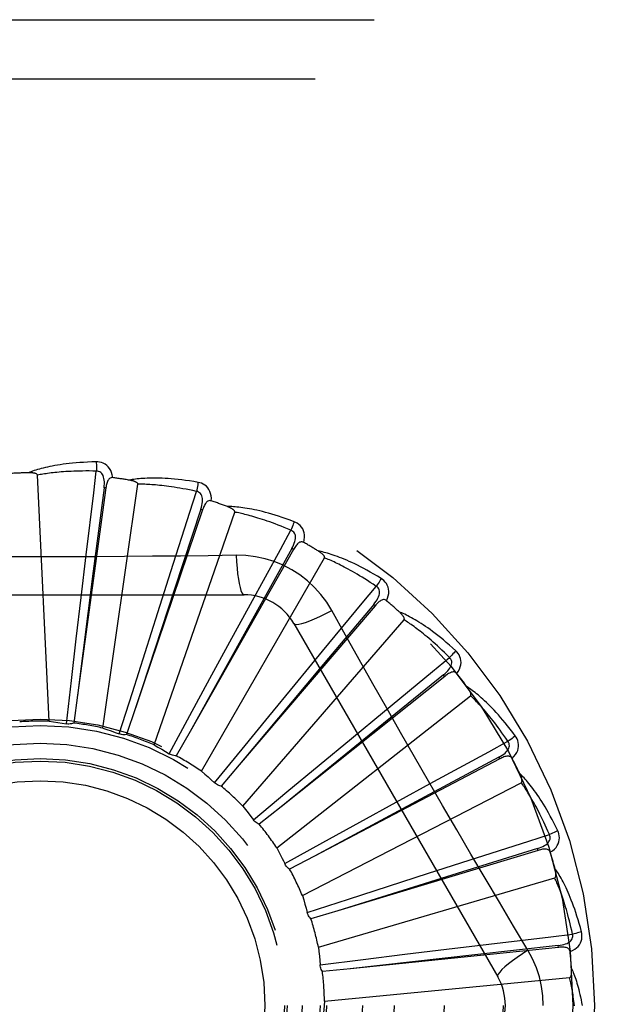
# Model space of a CAD drawing. Header units: inches. Extents: x 0 to 136, y 0 to 88.
# Tile 47 of 63: x 38.255 to 38.554, y 53.758 to 54.258. Entities that reach past the tile are written whole.
import ezdxf

# ---------------------------------------------------------------- set-up
doc = ezdxf.new("R2010")
doc.units = ezdxf.units.IN
doc.header["$LTSCALE"] = 7.48
doc.header["$MEASUREMENT"] = 0
doc.linetypes.add('HIDDEN', pattern=[0.2, 0.1, -0.1])
doc.layers.add('DOOR_ASSEMBLY', color=7, linetype='CONTINUOUS')

msp = doc.modelspace()

# ---------------------------------------------------------------- linework, layer by layer
at = {"layer": 'DOOR_ASSEMBLY', "color": 8, "linetype": 'HIDDEN'}
for p, q in [((37.6867827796, 54.2576204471), (38.7487827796, 54.2576204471)), ((37.6567827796, 54.2276204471), (38.7487827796, 54.2276204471)), ((38.2698577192, 53.9017990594), (38.2639114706, 54.0266261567)), ((38.2986376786, 54.0201022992), (38.2842652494, 53.9149878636)), ((38.2976869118, 54.0202322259), (38.2922631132, 53.9779431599)), ((38.2970610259, 53.898327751), (38.3148459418, 54.02202455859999)), ((38.2986377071, 54.0201025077), (38.2976869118, 54.0202322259)), ((38.3477099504, 54.0090465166), (38.3137041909, 53.90855157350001)), ((38.3468009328, 54.0093539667), (38.3334718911, 53.96885557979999)), ((38.3477099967, 54.0090466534), (38.3468009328, 54.0093539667)), ((38.3231157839, 53.8897709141), (38.363989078, 54.00786654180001)), ((38.3938030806, 53.9889034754), (38.3413930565, 53.8966602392)), ((38.3929686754, 53.9893774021), (38.3722161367, 53.9521334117)), ((38.3938031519, 53.9889036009), (38.3929686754, 53.9893774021)), ((38.286104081, 53.9646409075), (38.2886667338, 53.9862431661)), ((38.3470803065, 53.876437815), (38.4095647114, 53.984663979)), ((38.2922631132, 53.9779431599), (38.284257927, 53.9149304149)), ((38.3249066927, 53.9569593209), (38.3315112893, 53.9776862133)), ((38.3334718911, 53.96885557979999), (38.3136861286, 53.9084965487)), ((38.1618408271, 53.9659538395), (38.3687247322, 53.9659538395)), ((38.2836331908, 53.9435836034), (38.286104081, 53.9646409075)), ((38.3615543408, 53.9420731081), (38.3719621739, 53.9611755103)), ((38.4352511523, 53.9604012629), (38.3663310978, 53.87974364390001)), ((38.4345215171, 53.9610245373), (38.407095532, 53.9283810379)), ((38.435251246, 53.96040137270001), (38.4345215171, 53.9610245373)), ((38.3184953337, 53.9367501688), (38.3249066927, 53.9569593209)), ((38.3722161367, 53.9521334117), (38.341364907, 53.896609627)), ((38.3680884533, 53.8588103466), (38.4499256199, 53.95325547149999)), ((38.3939838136, 53.951370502), (38.4974257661, 53.7722037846)), ((38.2811759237, 53.9224313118), (38.2836331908, 53.9435836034)), ((38.3514342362, 53.9234425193), (38.3615543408, 53.9420731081)), ((38.31207937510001, 53.9164451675), (38.3184953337, 53.9367501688)), ((38.3947224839, 53.9205202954), (38.4085573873, 53.937307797)), ((38.407095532, 53.9283810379), (38.3662938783, 53.8796992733)), ((38.3412914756, 53.904718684), (38.3514342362, 53.9234425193)), ((38.470556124, 53.9245700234), (38.3876169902, 53.8584131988)), ((38.4699576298, 53.9253201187), (38.4368494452, 53.8984569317)), ((38.4705562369, 53.9245701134), (38.4699576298, 53.9253201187)), ((38.2786545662, 53.900483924), (38.2811759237, 53.9224313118)), ((38.3812594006, 53.904141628), (38.3947224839, 53.9205202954)), ((38.2842652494, 53.9149878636), (38.2823134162, 53.9008627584)), ((38.3054500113, 53.8953715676), (38.31207937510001, 53.9164451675)), ((38.3853809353, 53.8375256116), (38.4836130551, 53.9147762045)), ((38.3137041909, 53.90855157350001), (38.309114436, 53.895051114)), ((38.3307937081, 53.8852805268), (38.3412914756, 53.904718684)), ((38.3677564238, 53.8876756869), (38.3812594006, 53.904141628)), ((38.4232123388, 53.8930798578), (38.4399742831, 53.9069457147)), ((38.4368494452, 53.8984569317), (38.3875720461, 53.8583766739)), ((38.3413930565, 53.8966602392), (38.3343312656, 53.88427236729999)), ((38.4068928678, 53.8795450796), (38.4232123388, 53.8930798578)), ((38.3537696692, 53.8705755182), (38.3677564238, 53.8876756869)), ((38.4979962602, 53.8835545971), (38.460402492, 53.863442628)), ((38.4984421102, 53.8827048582), (38.4979962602, 53.8835545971)), ((38.3663310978, 53.87974364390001), (38.357052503, 53.8689160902)), ((38.3905177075, 53.8659321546), (38.4068928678, 53.8795450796)), ((38.4984419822, 53.8827047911), (38.4044814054, 53.8334398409)), ((38.398332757, 53.8133528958), (38.5094094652, 53.87061691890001)), ((38.445994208, 53.8607435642), (38.4650773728, 53.8711866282)), ((38.3735474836, 53.8517880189), (38.3905177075, 53.8659321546)), ((38.460402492, 53.863442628), (38.4044303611, 53.8334124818)), ((38.3876169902, 53.8584131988), (38.3764569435, 53.8495372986)), ((38.4274081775, 53.8505418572), (38.445994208, 53.8607435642)), ((38.4087526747, 53.840273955), (38.4274081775, 53.8505418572)), ((38.3894123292, 53.82959705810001), (38.4087526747, 53.840273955)), ((38.4044814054, 53.8334398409), (38.3918432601, 53.8268363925)), ((38.5179008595, 53.8363186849), (38.4163148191, 53.8057261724)), ((38.517624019, 53.8372374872), (38.4769034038, 53.824603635)), ((38.51790099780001, 53.8363187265), (38.517624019, 53.8372374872)), ((38.3895319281, 53.8293557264), (38.3894123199, 53.8295970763)), ((38.4622446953, 53.8246801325), (38.4829593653, 53.83132296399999)), ((38.4769034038, 53.824603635), (38.4162595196, 53.805708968)), ((38.4420638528, 53.81818021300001), (38.4622446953, 53.8246801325)), ((38.4064758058, 53.7871658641), (38.5263825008, 53.8223736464)), ((38.421802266, 53.8116284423), (38.4420638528, 53.81818021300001)), ((38.40079081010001, 53.8048046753), (38.421802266, 53.8116284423)), ((38.4163148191, 53.8057261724), (38.4026553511, 53.8016338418)), ((38.4713764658, 53.78619298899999), (38.4929739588, 53.7887954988)), ((38.5282294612, 53.7870882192), (38.4226895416, 53.7762738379)), ((38.4291948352, 53.7810309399), (38.4503301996, 53.7836297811)), ((38.4503301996, 53.7836297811), (38.4713764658, 53.78619298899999)), ((38.528131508, 53.78804281), (38.485755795, 53.783343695)), ((38.5282296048, 53.787088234), (38.528131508, 53.78804281)), ((38.4072716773, 53.7783069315), (38.4291948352, 53.7810309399)), ((38.485755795, 53.783343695), (38.4226319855, 53.77626740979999)), ((38.4226895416, 53.7762738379), (38.4085024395, 53.7748405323)), ((38.4095157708, 53.75991098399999), (38.53391871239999, 53.7717900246))]:
    msp.add_line(p, q, dxfattribs=at)
for points in [[(38.293726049, 54.0333366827), (38.2914976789, 54.0332896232), (38.2893654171, 54.0332152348), (38.2873314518, 54.0331165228), (38.2853896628, 54.0329955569), (38.2835358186, 54.0328540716), (38.2817662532, 54.032694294), (38.2800769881, 54.0325178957), (38.2784645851, 54.0323269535), (38.2769253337, 54.0321231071), (38.27545595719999, 54.0319083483), (38.2740529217, 54.0316843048), (38.2727131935, 54.0314529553), (38.2714332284, 54.0312165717), (38.2702109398, 54.0309753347), (38.2690435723, 54.0307300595), (38.2679296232, 54.0304803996), (38.2668672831, 54.03022579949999), (38.2658548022, 54.02996701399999), (38.2648905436, 54.0297040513), (38.2639723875, 54.0294381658), (38.2630983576, 54.0291701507), (38.2622663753, 54.0289011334), (38.2614744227, 54.028632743), (38.2607203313, 54.028364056), (38.2600009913, 54.0280942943), (38.2593172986, 54.0278242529)], [(38.3021153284, 54.02536855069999), (38.3018762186, 54.02670563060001), (38.3015284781, 54.0279202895), (38.301070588, 54.0290207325), (38.3005077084, 54.0299961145), (38.2998422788, 54.0308459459), (38.2990855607, 54.0315671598), (38.2982392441, 54.0321584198), (38.2973375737, 54.0326245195), (38.2964048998, 54.03296105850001), (38.2954727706, 54.0331866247), (38.2945840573, 54.033312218), (38.293726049, 54.0333366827)], [(38.2937260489, 54.033336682), (38.2937629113, 54.0327148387), (38.2937897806, 54.0320042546), (38.2938056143, 54.0312278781), (38.2938101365, 54.03039992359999), (38.2938032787, 54.0295355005), (38.2937854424, 54.0286640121)], [(38.2937857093, 54.02866400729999), (38.2919358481, 54.02870390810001), (38.2901599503, 54.02872686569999), (38.2884595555, 54.0287322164), (38.2868300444, 54.0287219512), (38.2852682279, 54.028697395), (38.2837713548, 54.0286598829), (38.282336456, 54.0286108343), (38.2809609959, 54.0285513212), (38.2796422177, 54.0284825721), (38.2783778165, 54.0284055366), (38.2771652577, 54.0283212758), (38.2760024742, 54.0282306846), (38.2748872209, 54.0281347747), (38.2738174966, 54.0280342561), (38.2727911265, 54.0279300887), (38.2718063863, 54.02782253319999), (38.2708612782, 54.0277121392), (38.2699544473, 54.0275990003), (38.2690842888, 54.0274832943), (38.2682495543, 54.027365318), (38.2674488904, 54.0272453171), (38.2666810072, 54.0271236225), (38.2659445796, 54.0270005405), (38.2652383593, 54.0268763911), (38.264560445, 54.0267516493), (38.2639114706, 54.0266261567)], [(38.2886667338, 53.9862431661), (38.2924554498, 54.017696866), (38.2937857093, 54.02866400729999)], [(38.2976854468, 54.0202320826), (38.2977957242, 54.0212640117), (38.2978521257, 54.0222452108), (38.2978519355, 54.0231783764), (38.2977928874, 54.02406005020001), (38.2976703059, 54.0248897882), (38.2974830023, 54.0256606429), (38.297231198, 54.026370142), (38.2969095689, 54.0270013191), (38.2965144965, 54.0275361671), (38.2960513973, 54.0279729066), (38.2955220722, 54.0283029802), (38.294952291, 54.0285283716), (38.294371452, 54.0286487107), (38.2937813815, 54.0286644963)], [(38.2639114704, 54.0266261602), (38.2638709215, 54.0267942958), (38.2637925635, 54.0269438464), (38.2636725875, 54.0270738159), (38.2635224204, 54.0271871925), (38.2633513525, 54.0272860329), (38.2631619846, 54.0273721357), (38.2629602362, 54.02744753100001), (38.2627454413, 54.0275135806), (38.26251864, 54.02757223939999), (38.2622806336, 54.0276237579), (38.2620323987, 54.0276689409), (38.2617744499, 54.02770807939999), (38.2615080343, 54.02774167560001), (38.2612319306, 54.0277698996), (38.2609457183, 54.0277931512), (38.2606482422, 54.0278112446), (38.2603329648, 54.0278243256), (38.2600156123, 54.0278318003), (38.2597114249, 54.02783305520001), (38.2594153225, 54.0278282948)], [(38.3021189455, 54.0253680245), (38.3016571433, 54.0253858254), (38.3012304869, 54.0253198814), (38.3008374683, 54.0251651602), (38.300482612, 54.0249367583), (38.30017249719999, 54.0246471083), (38.2998994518, 54.0242991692), (38.2996588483, 54.0238976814), (38.2994481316, 54.023449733), (38.2992643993, 54.0229622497), (38.2991040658, 54.0224404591), (38.298963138, 54.0218913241), (38.2988399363, 54.0213165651), (38.2987310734, 54.0207207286), (38.2986376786, 54.0201022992)], [(38.3453916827, 54.022971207), (38.3431946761, 54.0233467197), (38.341086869, 54.0236772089), (38.3390709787, 54.0239652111), (38.3371413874, 54.0242139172), (38.3352942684, 54.0244258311), (38.3335264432, 54.0246038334), (38.3318343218, 54.0247503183), (38.3302149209, 54.024867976), (38.3286649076, 54.02495911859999), (38.3271814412, 54.0250263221), (38.32576136, 54.0250718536), (38.3244020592, 54.0250982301), (38.3231004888, 54.0251083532), (38.3218546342, 54.0251027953), (38.3206619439, 54.0250828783), (38.3195208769, 54.0250485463), (38.3184295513, 54.0249995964), (38.3173863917, 54.0249371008), (38.3163897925, 54.0248613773), (38.3154379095, 54.0247740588), (38.3145289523, 54.0246762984), (38.3136610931, 54.0245695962), (38.312832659, 54.024455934), (38.3120413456, 54.02433481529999), (38.3112839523, 54.0242060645), (38.310561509, 54.0240702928)], [(38.3148459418, 54.0220245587), (38.3148379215, 54.0221973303), (38.3147892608, 54.0223589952), (38.3146960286, 54.0225092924), (38.3145700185, 54.0226490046), (38.3144207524, 54.0227784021), (38.3142511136, 54.0228987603), (38.3140672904, 54.0230109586), (38.3138688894, 54.0231164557), (38.313657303, 54.0232169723), (38.3134333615, 54.0233126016), (38.3131981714, 54.0234039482), (38.312952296, 54.0234911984), (38.3126970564, 54.023574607), (38.3124312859, 54.0236545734), (38.3121546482, 54.0237315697), (38.3118659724, 54.023805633), (38.3115642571, 54.0238772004), (38.3112486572, 54.0239455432), (38.3109178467, 54.0240100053), (38.3105722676, 54.0240708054)], [(38.34456595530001, 54.0183716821), (38.3427572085, 54.0187615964), (38.3410178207, 54.0191205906), (38.3393491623, 54.0194476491), (38.3377471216, 54.0197458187), (38.33620886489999, 54.0200172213), (38.3347319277, 54.0202636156), (38.3333136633, 54.020486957), (38.3319517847, 54.0206887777), (38.3306438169, 54.0208708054), (38.3293876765, 54.0210344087), (38.3281810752, 54.0211811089), (38.3270221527, 54.0213121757), (38.3259088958, 54.0214290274), (38.3248394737, 54.02153273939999), (38.3238119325, 54.021624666), (38.3228246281, 54.0217053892), (38.321875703, 54.0217758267), (38.3209638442, 54.0218363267), (38.3200875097, 54.0218873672), (38.3192455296, 54.021929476), (38.3184366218, 54.0219631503), (38.3176595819, 54.0219889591), (38.3169131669, 54.0220074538), (38.3161962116, 54.02201918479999), (38.3155069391, 54.02202497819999), (38.3148459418, 54.02202455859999)], [(38.3315112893, 53.9776862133), (38.3411841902, 54.0078544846), (38.34456595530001, 54.0183716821)], [(38.3467994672, 54.0093541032), (38.3471030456, 54.0103465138), (38.347344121, 54.01129930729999), (38.347520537, 54.0122156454), (38.3476294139, 54.0130925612), (38.3476660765, 54.0139305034), (38.3476280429, 54.01472287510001), (38.3475150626, 54.015467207), (38.3473186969, 54.0161478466), (38.3470319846, 54.0167477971), (38.3466599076, 54.0172642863), (38.346202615, 54.0176885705), (38.3456857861, 54.0180177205), (38.345138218, 54.0182458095), (38.3445617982, 54.01837298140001)], [(38.3453916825, 54.0229712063), (38.3453106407, 54.0223567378), (38.3452032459, 54.0216578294), (38.3450730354, 54.0208983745), (38.3449215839, 54.0200876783), (38.344750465, 54.0192353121), (38.3445656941, 54.0183717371)], [(38.3521213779, 54.013559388), (38.3521396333, 54.0149175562), (38.3520280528, 54.0161760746), (38.3517866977, 54.0173432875), (38.3514185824, 54.018407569), (38.3509260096, 54.01936797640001), (38.3503194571, 54.020219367), (38.3496003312, 54.0209601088), (38.348803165, 54.0215884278), (38.3479510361, 54.0220953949), (38.3470784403, 54.0224932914), (38.3462295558, 54.0227848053), (38.3453916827, 54.022971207)], [(38.3521251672, 54.0135581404), (38.3516748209, 54.0136630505), (38.35124323, 54.0136790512), (38.3508279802, 54.01360147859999), (38.3504363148, 54.0134443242), (38.350076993, 54.0132185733), (38.3497430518, 54.0129285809), (38.3494308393, 54.0125798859), (38.3491391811, 54.01217992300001), (38.3488665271, 54.0117360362), (38.3486103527, 54.0112540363), (38.3483680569, 54.0107415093), (38.3481383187, 54.01020047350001), (38.3479186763, 54.0096360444), (38.3477099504, 54.0090465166)], [(38.394161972, 54.0030152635), (38.3920757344, 54.0037997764), (38.3900685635, 54.0045231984), (38.3881436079, 54.0051875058), (38.3862959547, 54.005796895), (38.3845223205, 54.00635454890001), (38.3828201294, 54.0068638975), (38.3811863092, 54.0073279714), (38.3796184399, 54.00774997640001), (38.3781136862, 54.008132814), (38.3766697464, 54.0084795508), (38.3752839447, 54.0087930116), (38.3739542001, 54.0090761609), (38.3726780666, 54.00933242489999), (38.3714536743, 54.009562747), (38.3702787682, 54.00976890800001), (38.3691518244, 54.0099511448), (38.3680709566, 54.0101096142), (38.3670348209, 54.0102456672), (38.3660419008, 54.0103599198), (38.3650906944, 54.01045432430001), (38.364179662, 54.0105303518), (38.36330729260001, 54.0105898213), (38.3624723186, 54.01063499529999), (38.3616723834, 54.0106658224), (38.360904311, 54.01068273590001), (38.3601692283, 54.0106861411)], [(38.363989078, 54.00786654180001), (38.36401389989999, 54.0080377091), (38.3639967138, 54.0082056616), (38.3639336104, 54.0083708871), (38.3638363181, 54.008531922), (38.3637142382, 54.0086872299), (38.3635704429, 54.0088375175), (38.3634111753, 54.008982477), (38.363236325, 54.0091236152), (38.3630475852, 54.0092623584), (38.3628457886, 54.0093986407), (38.3626321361, 54.0095328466), (38.3624072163, 54.00966505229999), (38.3621723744, 54.009795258), (38.3619265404, 54.0099240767), (38.3616694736, 54.0100520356), (38.3614000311, 54.0101793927), (38.361112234, 54.01030869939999), (38.3608203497, 54.0104336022), (38.360538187, 54.01054791), (38.3602611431, 54.0106536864)], [(38.3924807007, 53.998655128), (38.3907784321, 53.9993803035), (38.3891384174, 54.0000619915), (38.3875618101, 54.0006989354), (38.3860451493, 54.0012949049), (38.3845860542, 54.0018525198), (38.38318243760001, 54.0023739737), (38.3818320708, 54.0028616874), (38.3805329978, 54.0033175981), (38.37928311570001, 54.0037438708), (38.3780806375, 54.0041422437), (38.3769236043, 54.0045146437), (38.3758104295, 54.0048626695), (38.374739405, 54.0051880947), (38.3737089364, 54.00549232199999), (38.3727173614, 54.0057770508), (38.3717631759, 54.0060431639), (38.3708447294, 54.0062919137), (38.3699607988, 54.0065238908), (38.3691099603, 54.0067398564), (38.3682911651, 54.0069405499), (38.3675032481, 54.0071267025), (38.3667451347, 54.0072991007), (38.3660157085, 54.0074585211), (38.3653139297, 54.00760572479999), (38.3646382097, 54.0077418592), (38.363989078, 54.00786654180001)], [(38.3719621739, 53.9611755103), (38.3871696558, 53.9889679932), (38.3924807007, 53.998655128)], [(38.3929672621, 53.98937781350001), (38.3934531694, 53.9902948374), (38.3938702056, 53.9911847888), (38.3942168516, 53.9920511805), (38.3944897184, 53.9928916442), (38.3946843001, 53.99370750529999), (38.3947969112, 53.9944927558), (38.3948268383, 53.9952450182), (38.3947628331, 53.9959505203), (38.3945948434, 53.9965938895), (38.3943272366, 53.9971714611), (38.3939585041, 53.9976746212), (38.3935133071, 53.99809563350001), (38.39301880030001, 53.9984232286), (38.3924768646, 53.9986571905)], [(38.3941619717, 54.0030152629), (38.3939661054, 54.0024272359), (38.3937283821, 54.0017612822), (38.3934567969, 54.0010401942), (38.393154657, 54.0002728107), (38.3928253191, 53.9994682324), (38.3924804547, 53.9986552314)], [(38.3989888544, 53.9924999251), (38.3992638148, 53.9938300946), (38.399392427, 53.9950869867), (38.39937633, 53.9962787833), (38.3992162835, 53.9973934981), (38.3989143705, 53.9984297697), (38.3984799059, 53.9993805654), (38.3979139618, 54.0002440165), (38.3972501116, 54.0010118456), (38.396509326, 54.0016709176), (38.3957278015, 54.0022267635), (38.3949494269, 54.0026736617), (38.394161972, 54.0030152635)], [(38.3989916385, 53.99249822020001), (38.3985697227, 53.9926863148), (38.3981492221, 53.9927836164), (38.3977268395, 53.9927860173), (38.3973124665, 53.992705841), (38.3969169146, 53.9925521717), (38.3965341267, 53.9923306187), (38.39616156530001, 53.9920473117), (38.3957994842, 53.9917097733), (38.3954477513, 53.9913255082), (38.3951049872, 53.9909007), (38.3947700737, 53.9904432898), (38.3944420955, 53.9899555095), (38.3941196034, 53.9894428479), (38.3938030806, 53.9889034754)], [(38.364741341, 53.9859747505), (38.3505726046, 53.9857653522), (38.3364439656, 53.9856049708), (38.3222412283, 53.98545818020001), (38.3080303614, 53.9853284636), (38.2938008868, 53.9852358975), (38.2795712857, 53.985168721), (38.265332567, 53.9851519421), (38.2510926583, 53.9851657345), (38.2368581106, 53.9852312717), (38.2226229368, 53.9853228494), (38.2084131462, 53.9854524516), (38.1942031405, 53.9856016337), (38.180043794, 53.9857652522), (38.1658242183, 53.9859747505)], [(38.3647412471, 53.9859767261), (38.3649368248, 53.9825901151), (38.3651907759, 53.9794054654), (38.3654935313, 53.976522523), (38.3658438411, 53.9739231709), (38.3662416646, 53.9716122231), (38.3666815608, 53.9696499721), (38.3671573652, 53.96806822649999), (38.3676618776, 53.9669055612), (38.3681893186, 53.96619363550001), (38.3687244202, 53.9659538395)], [(38.4133141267, 53.9579312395), (38.410716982, 53.96212936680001), (38.4077773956, 53.9660525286), (38.4045050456, 53.9696889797), (38.4009241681, 53.9730144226), (38.397053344, 53.9760116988), (38.3929276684, 53.9786519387), (38.3885789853, 53.98090835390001), (38.384045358, 53.9827672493), (38.3793685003, 53.98421414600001), (38.3745729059, 53.98523757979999), (38.3696921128, 53.985824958), (38.364741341, 53.9859747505)], [(38.4382742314, 53.974190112), (38.436374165, 53.9753552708), (38.4345401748, 53.9764454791), (38.4327757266, 53.97746208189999), (38.4310767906, 53.9784101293), (38.429440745, 53.9792933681), (38.4278657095, 53.980115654), (38.4263492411, 53.98088054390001), (38.4248895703, 53.981591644), (38.4234844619, 53.9822523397), (38.4221322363, 53.982866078), (38.4208308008, 53.9834361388), (38.4195786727, 53.983965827), (38.4183740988, 53.9844589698), (38.4172154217, 53.9849168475), (38.4161007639, 53.9853416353), (38.4150286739, 53.9857338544), (38.4139973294, 53.9860940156), (38.4130056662, 53.98642369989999), (38.4120523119, 53.9867237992), (38.4111361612, 53.9869965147), (38.4102559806, 53.9872435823), (38.4094106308, 53.9874670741), (38.4085992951, 53.9876694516), (38.4078196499, 53.9878511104), (38.4070686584, 53.9880130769), (38.406347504, 53.9881555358)], [(38.4095647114, 53.9846639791), (38.4096214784, 53.9848273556), (38.4096363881, 53.9849955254), (38.4096056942, 53.9851697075), (38.4095406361, 53.985346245), (38.4094501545, 53.98552185), (38.4093374, 53.98569663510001), (38.4092084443, 53.9858691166), (38.4090634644, 53.986040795), (38.4089043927, 53.9862127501), (38.4087320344, 53.9863847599), (38.4085476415, 53.9865569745), (38.4083518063, 53.9867293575), (38.4081458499, 53.98690165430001), (38.4079288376, 53.9870746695), (38.4077006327, 53.9872489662), (38.4074601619, 53.9874250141), (38.407206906, 53.9876034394), (38.4069390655, 53.9877843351), (38.4066544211, 53.9879680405), (38.4063537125, 53.9881544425)], [(38.4357981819, 53.9702269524), (38.4342639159, 53.9712611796), (38.4327825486, 53.9722409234), (38.4313549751, 53.9731647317), (38.4299785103, 53.9740369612), (38.4286513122, 53.974860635), (38.4273717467, 53.9756383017), (38.4261380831, 53.97637276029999), (38.4249487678, 53.9770662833), (38.4238021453, 53.9777213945), (38.42269679, 53.9783401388), (38.4216311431, 53.9789247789), (38.4206039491, 53.9794771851), (38.4196138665, 53.9799994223), (38.4186595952, 53.9804931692), (38.4177398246, 53.9809604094), (38.4168532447, 53.9814022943), (38.415998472, 53.981820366), (38.4151744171, 53.9822154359), (38.414379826, 53.982588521), (38.413613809, 53.9829405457), (38.4128753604, 53.9832724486), (38.4121635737, 53.98358520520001), (38.4114774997, 53.9838797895), (38.4108162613, 53.9841571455), (38.4101785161, 53.9844187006), (38.4095647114, 53.984663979)], [(38.438274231, 53.97419011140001), (38.4379706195, 53.9736497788), (38.4376111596, 53.9730408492), (38.4372080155, 53.97238419), (38.4367661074, 53.9716878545), (38.4362904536, 53.9709601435), (38.4357979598, 53.97022710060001)], [(38.4410238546, 53.9629512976), (38.4415455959, 53.9642054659), (38.4419097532, 53.9654153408), (38.4421194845, 53.9665886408), (38.4421732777, 53.9677134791), (38.4420729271, 53.968788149), (38.4418262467, 53.9698039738), (38.4414339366, 53.9707589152), (38.4409273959, 53.97163849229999), (38.4403247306, 53.9724258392), (38.4396625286, 53.9731195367), (38.4389828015, 53.9737056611), (38.4382742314, 53.974190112)], [(38.4085573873, 53.937307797), (38.4287498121, 53.9617199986), (38.4357981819, 53.9702269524)], [(38.43452020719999, 53.9610252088), (38.4351708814, 53.9618337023), (38.4357488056, 53.96262864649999), (38.436253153, 53.9634137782), (38.4366801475, 53.9641874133), (38.4370256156, 53.9649517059), (38.4372848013, 53.965701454), (38.4374565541, 53.9664344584), (38.4375272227, 53.9671393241), (38.4374840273, 53.9678028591), (38.4373305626, 53.96842063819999), (38.4370637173, 53.96898448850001), (38.4367062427, 53.9694821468), (38.43628267, 53.9698974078), (38.4357948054, 53.9702297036)], [(38.4410268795, 53.9629487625), (38.4406490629, 53.9632130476), (38.4402550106, 53.9633881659), (38.4398405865, 53.9634707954), (38.439418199, 53.9634709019), (38.4390005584, 53.9633950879), (38.4385826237, 53.9632501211), (38.4381630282, 53.9630425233), (38.4377434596, 53.9627796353), (38.4373252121, 53.9624688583), (38.4369080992, 53.9621165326), (38.4364925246, 53.9617306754), (38.4360780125, 53.9613136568), (38.4356641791, 53.9608711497), (38.4352511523, 53.9604012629)], [(38.3939839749, 53.95137022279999), (38.3944444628, 53.95103163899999), (38.3952886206, 53.9509251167), (38.3964809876, 53.9510493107), (38.3980105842, 53.9513956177), (38.3998778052, 53.951965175), (38.4020630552, 53.9527581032), (38.4045363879, 53.9537643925), (38.4072639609, 53.9549730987), (38.4102189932, 53.9563758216), (38.4133159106, 53.9579321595)], [(38.5127726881, 53.7856639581), (38.5055069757, 53.7978297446), (38.4983037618, 53.8099853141), (38.4910752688, 53.82221185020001), (38.4838574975, 53.8344539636), (38.4766625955, 53.8467307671), (38.4694896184, 53.8590203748), (38.4623557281, 53.8713430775), (38.4552477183, 53.8836820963), (38.4481872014, 53.8960423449), (38.4411489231, 53.9084161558), (38.4341562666, 53.9207869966), (38.4271804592, 53.93316781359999), (38.4202424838, 53.9455119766), (38.4133141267, 53.9579312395)], [(38.4761341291, 53.93753756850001), (38.4744889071, 53.9390412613), (38.4728943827, 53.9404588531), (38.4713542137, 53.9417910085), (38.4698653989, 53.9430434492), (38.4684260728, 53.9442203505), (38.4670351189, 53.9453258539), (38.4656908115, 53.9463639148), (38.4643920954, 53.9473384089), (38.4631374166, 53.94825308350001), (38.4619257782, 53.9491116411), (38.460755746, 53.9499176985), (38.4596264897, 53.9506747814), (38.458537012, 53.9513869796), (38.4574859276, 53.9520558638), (38.4564718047, 53.95268392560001), (38.4554933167, 53.9532719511), (38.4545487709, 53.953820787), (38.4536374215, 53.9543321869), (38.4527580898, 53.9548072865), (38.4519101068, 53.95524845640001), (38.4510925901, 53.9556576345), (38.450304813, 53.9560370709), (38.4495464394, 53.9563893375), (38.4488152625, 53.95671526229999), (38.4481084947, 53.9570164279), (38.4474273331, 53.9572927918)], [(38.4499256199, 53.95325547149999), (38.4500122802, 53.95340515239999), (38.4500587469, 53.95356746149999), (38.4500615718, 53.9537443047), (38.4500310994, 53.9539299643), (38.4499754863, 53.9541195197), (38.4498978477, 53.9543124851), (38.4498038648, 53.9545062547), (38.4496939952, 53.95470226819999), (38.4495703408, 53.9549012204), (38.4494336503, 53.9551027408), (38.4492851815, 53.95530673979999), (38.449125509, 53.9555130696), (38.4489558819, 53.9557212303), (38.4487755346, 53.9559321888), (38.4485844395, 53.9561465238), (38.4483816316, 53.9563648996), (38.4481665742, 53.95658816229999), (38.4479379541, 53.9568163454), (38.4476940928, 53.9570498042), (38.4474355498, 53.9572884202)], [(38.4729527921, 53.9341146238), (38.4716419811, 53.9354205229), (38.4703728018, 53.9366629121), (38.4691458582, 53.9378401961), (38.4679593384, 53.9389571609), (38.4668120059, 53.9400171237), (38.4657027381, 53.9410228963), (38.4646303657, 53.9419775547), (38.463593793, 53.9428836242), (38.462591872, 53.9437438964), (38.4616235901, 53.944560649), (38.4606878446, 53.945336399), (38.459783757, 53.94607322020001), (38.4589104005, 53.9467733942), (38.4580668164, 53.9474388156), (38.4572520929, 53.9480716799), (38.456465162, 53.9486733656), (38.4557049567, 53.9492456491), (38.454970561, 53.949789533), (38.4542609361, 53.9503062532), (38.4535753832, 53.95079688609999), (38.4529130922, 53.9512625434), (38.452273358, 53.9517043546), (38.4516554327, 53.9521234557), (38.4510586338, 53.9525209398), (38.4504819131, 53.9528984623), (38.4499256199, 53.95325547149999)], [(38.4399742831, 53.9069457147), (38.464421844, 53.9270953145), (38.4729527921, 53.9341146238)], [(38.4699564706, 53.9253210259), (38.4707483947, 53.925991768), (38.4714663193, 53.9266629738), (38.4721101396, 53.9273384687), (38.4726758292, 53.92801731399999), (38.4731596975, 53.92870241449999), (38.4735560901, 53.9293895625), (38.4738634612, 53.9300768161), (38.4740662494, 53.9307555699), (38.4741494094, 53.9314152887), (38.4741156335, 53.9320509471), (38.4739603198, 53.9326551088), (38.4737034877, 53.9332114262), (38.4733661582, 53.9336993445), (38.4729499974, 53.9341179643)], [(38.4761341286, 53.937537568), (38.4757337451, 53.9370644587), (38.4752655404, 53.9365345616), (38.4747454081, 53.9359660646), (38.4741797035, 53.9353659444), (38.4735749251, 53.9347414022), (38.4729526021, 53.9341148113)], [(38.4767070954, 53.9259814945), (38.477456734, 53.9271141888), (38.478043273, 53.9282332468), (38.47847127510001, 53.9293456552), (38.4787369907, 53.9304400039), (38.4788418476, 53.93151425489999), (38.4787918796, 53.9325584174), (38.4785873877, 53.9335703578), (38.4782564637, 53.934529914), (38.4778136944, 53.9354170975), (38.4772947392, 53.9362235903), (38.4767382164, 53.93692776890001), (38.4761341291, 53.93753756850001)], [(38.4767091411, 53.9259787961), (38.4763872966, 53.9263102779), (38.4760330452, 53.9265569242), (38.4756418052, 53.926716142), (38.4752273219, 53.9267957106), (38.4748029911, 53.9268000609), (38.4743652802, 53.926736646), (38.4739141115, 53.92661210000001), (38.4734525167, 53.9264333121), (38.47298316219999, 53.9262072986), (38.4725070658, 53.92594031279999), (38.4720261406, 53.9256401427), (38.4715403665, 53.9253092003), (38.4710504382, 53.9249531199), (38.470556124, 53.9245700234)], [(38.5063733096, 53.8943823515), (38.5050423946, 53.8961702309), (38.5037449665, 53.89786397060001), (38.5024847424, 53.8994635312), (38.5012598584, 53.9009750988), (38.5000692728, 53.9024031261), (38.4989126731, 53.90375189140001), (38.4977891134, 53.9050256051), (38.496698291, 53.9062282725), (38.4956393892, 53.9073638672), (38.4946121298, 53.9084362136), (38.493615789, 53.9094491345), (38.4926502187, 53.9104062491), (38.4917152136, 53.9113117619), (38.4908097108, 53.9121674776), (38.4899327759, 53.9129761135), (38.4890832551, 53.91373869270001), (38.4882596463, 53.9144563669), (38.4874615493, 53.9151309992), (38.4866880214, 53.91576392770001), (38.4859388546, 53.91635760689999), (38.4852135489, 53.9169141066), (38.4845118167, 53.917435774), (38.4838338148, 53.9179251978), (38.4831775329, 53.9183836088), (38.4825405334, 53.9188130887), (38.4819239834, 53.9192133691)], [(38.4836130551, 53.9147762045), (38.4837264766, 53.9149067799), (38.4838028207, 53.915057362), (38.48383906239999, 53.9152304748), (38.4838442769, 53.9154185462), (38.4838255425, 53.9156152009), (38.4837858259, 53.91581937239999), (38.4837302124, 53.9160274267), (38.4836594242, 53.9162406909), (38.4835756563, 53.9164594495), (38.483479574, 53.9166831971), (38.4833723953, 53.9169116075), (38.4832546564, 53.91714442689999), (38.4831274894, 53.917380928), (38.4829903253, 53.9176222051), (38.4828432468, 53.9178688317), (38.4826854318, 53.9181216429), (38.4825132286, 53.9183860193), (38.4823352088, 53.918648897), (38.482159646, 53.9188975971), (38.4819837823, 53.9191363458)], [(38.502601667, 53.8916233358), (38.5015616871, 53.8931537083), (38.5005505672, 53.8946138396), (38.4995685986, 53.8960020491), (38.4986149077, 53.8973233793), (38.4976889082, 53.8985813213), (38.4967900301, 53.89977884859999), (38.4959177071, 53.9009192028), (38.4950713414, 53.9020050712), (38.494250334, 53.903039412), (38.4934541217, 53.9040246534), (38.492682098, 53.9049634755), (38.4919337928, 53.9058580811), (38.4912087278, 53.9067108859), (38.4905063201, 53.90752393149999), (38.4898260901, 53.9082995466), (38.4891672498, 53.9090392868), (38.4885290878, 53.9097450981), (38.4879108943, 53.91041813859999), (38.4873118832, 53.9110598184), (38.486731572, 53.9116713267), (38.4861693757, 53.9122539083), (38.4856248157, 53.9128088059), (38.4850973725, 53.91333727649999), (38.4845865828, 53.9138405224), (38.4840917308, 53.91432036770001), (38.4836130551, 53.9147762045)], [(38.2698577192, 53.9017990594), (38.272068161, 53.9015196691), (38.2742711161, 53.9012073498), (38.2764665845, 53.9008621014), (38.2786545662, 53.900483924)], [(38.2823134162, 53.9008627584), (38.281727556, 53.9006559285), (38.2811273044, 53.9005064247), (38.2805067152, 53.9004137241), (38.2798811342, 53.900378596), (38.2792658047, 53.9004020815), (38.2786546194, 53.9004839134)], [(38.2970610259, 53.898327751), (38.29917864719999, 53.8976350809), (38.3012826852, 53.89691149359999), (38.3033731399, 53.8961569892), (38.3054500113, 53.8953715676)], [(38.309114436, 53.895051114), (38.3085000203, 53.8949588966), (38.3078823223, 53.8949256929), (38.3072554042, 53.8949521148), (38.3066344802, 53.8950360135), (38.3060347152, 53.8951755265), (38.3054500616, 53.8953715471)], [(38.506373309, 53.8943823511), (38.5058906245, 53.8939935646), (38.5053305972, 53.8935618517), (38.5047122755, 53.8931020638), (38.5040432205, 53.8926198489), (38.5033311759, 53.8921210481), (38.502601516, 53.8916235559)], [(38.5047489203, 53.8829266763), (38.5056993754, 53.8838970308), (38.5064870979, 53.8848848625), (38.5071178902, 53.8858961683), (38.507585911, 53.8869204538), (38.5078921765, 53.8879554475), (38.5080407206, 53.8889901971), (38.5080314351, 53.8900225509), (38.5078880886, 53.8910273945), (38.5076212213, 53.8919823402), (38.507264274, 53.8928724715), (38.506851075, 53.8936692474), (38.5063733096, 53.8943823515)], [(38.3231157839, 53.8897709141), (38.3250640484, 53.88868999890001), (38.3269931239, 53.887581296), (38.3289030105, 53.88644480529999), (38.3307937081, 53.8852805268)], [(38.4650773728, 53.8711866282), (38.4928964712, 53.8863453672), (38.502601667, 53.8916233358)], [(38.4979952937, 53.8835557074), (38.4988998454, 53.8840644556), (38.4997318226, 53.8845876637), (38.5004918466, 53.8851291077), (38.5011757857, 53.8856886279), (38.501780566, 53.8862697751), (38.5022998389, 53.8868694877), (38.502731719, 53.8874861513), (38.5030592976, 53.8881142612), (38.5032658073, 53.88874632), (38.503352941, 53.8893768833), (38.5033147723, 53.88999952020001), (38.5031678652, 53.89059439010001), (38.5029289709, 53.8911373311), (38.50259955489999, 53.8916271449)], [(38.3343312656, 53.88427236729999), (38.3337105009, 53.8842980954), (38.3330976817, 53.8843823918), (38.3324870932, 53.8845269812), (38.3318932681, 53.88472687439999), (38.3313307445, 53.8849773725), (38.3307937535, 53.8852804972)], [(38.5047505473, 53.8829234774), (38.5044971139, 53.88331004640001), (38.50419582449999, 53.8836193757), (38.5038416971, 53.8838497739), (38.5034496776, 53.8840063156), (38.5030337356, 53.8840908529), (38.5025918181, 53.8841113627), (38.5021250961, 53.8840743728), (38.5016378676, 53.8839860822), (38.5011340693, 53.8838528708), (38.5006159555, 53.8836807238), (38.5000869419, 53.8834769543), (38.49954748, 53.8832439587), (38.4989993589, 53.88298717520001), (38.4984419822, 53.8827047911)], [(38.3470803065, 53.876437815), (38.3487887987, 53.8750077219), (38.3504731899, 53.8735539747), (38.3521334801, 53.8720765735), (38.3537696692, 53.8705755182)], [(38.52789885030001, 53.8462842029), (38.526930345, 53.8482916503), (38.5259769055, 53.8502003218), (38.5250421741, 53.85200947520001), (38.5241254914, 53.8537255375), (38.5232266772, 53.8553530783), (38.5223462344, 53.8568963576), (38.5214840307, 53.8583596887), (38.5206405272, 53.8597470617), (38.5198156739, 53.8610625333), (38.5190099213, 53.8623099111), (38.5182232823, 53.86349308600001), (38.5174562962, 53.8646156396), (38.5167095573, 53.8656817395), (38.5159823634, 53.8666933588), (38.5152743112, 53.8676533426), (38.5145844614, 53.8685629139), (38.5139115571, 53.8694234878), (38.5132555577, 53.8702369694), (38.512615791, 53.8710048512), (38.5119925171, 53.8717295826), (38.5113856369, 53.8724132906), (38.5107953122, 53.8730583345), (38.5102221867, 53.8736672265), (38.5096645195, 53.8742415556), (38.5091203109, 53.87478382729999), (38.5085906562, 53.8752935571)], [(38.5094094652, 53.87061691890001), (38.5095455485, 53.87072366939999), (38.5096490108, 53.8708570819), (38.5097173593, 53.87102020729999), (38.5097580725, 53.871203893), (38.5097768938, 53.8714005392), (38.50977653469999, 53.8716085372), (38.5097613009, 53.8718233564), (38.5097321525, 53.8720461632), (38.5096912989, 53.87227682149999), (38.5096392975, 53.87251470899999), (38.5095772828, 53.8727592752), (38.5095057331, 53.8730101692), (38.50942562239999, 53.8732664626), (38.5093365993, 53.87352933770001), (38.5092388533, 53.873799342), (38.5091317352, 53.8740774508), (38.5090150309, 53.87436471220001), (38.5088876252, 53.87466145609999), (38.5087481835, 53.8749684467), (38.5085971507, 53.8752854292)], [(38.357052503, 53.8689160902), (38.3564478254, 53.8690588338), (38.3558620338, 53.8692575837), (38.3552898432, 53.8695151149), (38.3547445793, 53.8698237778), (38.3542396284, 53.8701762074), (38.35376970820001, 53.8705754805)], [(38.523673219, 53.8442888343), (38.5229416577, 53.8459883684), (38.5222251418, 53.847613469), (38.521523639, 53.8491624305), (38.520837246, 53.8506403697), (38.5201660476, 53.8520508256), (38.5195100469, 53.8533968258), (38.5188693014, 53.8546816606), (38.5182437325, 53.8559080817), (38.5176333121, 53.8570791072), (38.5170379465, 53.8581972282), (38.51645754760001, 53.85926519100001), (38.5158920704, 53.86028524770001), (38.5153415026, 53.86125986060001), (38.5148056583, 53.862191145), (38.5142845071, 53.86308147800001), (38.5137775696, 53.86393253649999), (38.5132845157, 53.8647463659), (38.5128048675, 53.8655242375), (38.51233812, 53.866267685), (38.5118840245, 53.8669779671), (38.5114422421, 53.867656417), (38.5110125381, 53.8683043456), (38.5105946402, 53.8689230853), (38.5101883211, 53.8695139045), (38.509793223, 53.8700787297), (38.5094094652, 53.87061691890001)], [(38.3680884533, 53.8588103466), (38.3694948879, 53.8570834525), (38.3708735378, 53.8553374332), (38.3722244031, 53.8535722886), (38.3735474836, 53.8517880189)], [(38.3764569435, 53.8495372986), (38.3758902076, 53.8497918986), (38.3753526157, 53.8500979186), (38.3748395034, 53.8504590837), (38.374362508, 53.8508653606), (38.3739333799, 53.8513069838), (38.3735475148, 53.8517879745)], [(38.4829593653, 53.83132296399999), (38.5131445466, 53.8409429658), (38.523673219, 53.8442888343)], [(38.5176232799, 53.8372387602), (38.5186077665, 53.8375671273), (38.5195237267, 53.8379234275), (38.520372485, 53.8383112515), (38.5211499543, 53.8387312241), (38.5218537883, 53.8391874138), (38.5224771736, 53.8396780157), (38.5230179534, 53.8402018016), (38.5234584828, 53.8407565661), (38.5237808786, 53.84133812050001), (38.5239857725, 53.8419407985), (38.5240661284, 53.8425594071), (38.524034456, 53.8431713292), (38.5239026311, 53.8437496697), (38.523671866, 53.8442929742)], [(38.5278988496, 53.8462842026), (38.5273513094, 53.8459937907), (38.5267197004, 53.84567586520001), (38.5260255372, 53.8453414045), (38.525277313, 53.8449945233), (38.5244837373, 53.8446394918), (38.5236731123, 53.844289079)], [(38.524135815, 53.8353429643), (38.5252527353, 53.8361159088), (38.5262131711, 53.8369368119), (38.527023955, 53.83781046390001), (38.5276773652, 53.8387276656), (38.5281739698, 53.83968599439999), (38.5285156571, 53.84067393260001), (38.5287019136, 53.8416893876), (38.5287513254, 53.8427032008), (38.5286700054, 53.8436913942), (38.5284879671, 53.8446329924), (38.528233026, 53.8454935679), (38.52789885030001, 53.8462842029)], [(38.3853809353, 53.8375256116), (38.3860861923, 53.8362211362), (38.3867781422, 53.8349098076), (38.3874568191, 53.8335915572), (38.388122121, 53.8322665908), (38.3887739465, 53.830935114), (38.3894123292, 53.82959705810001)], [(38.5241370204, 53.8353391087), (38.5239612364, 53.8357668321), (38.523723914, 53.836127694), (38.5234198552, 53.8364209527), (38.5230646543, 53.83664883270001), (38.5226723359, 53.8368105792), (38.5222424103, 53.8369143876), (38.5217772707, 53.8369664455), (38.5212822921, 53.836972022), (38.5207625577, 53.8369366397), (38.5202213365, 53.8368657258), (38.519663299, 53.8367657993), (38.519089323, 53.836639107), (38.5185021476, 53.8364906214), (38.5179008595, 53.8363186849)], [(38.3918432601, 53.8268363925), (38.3913727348, 53.8271645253), (38.3909343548, 53.8275315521), (38.3905253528, 53.8279402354), (38.3901523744, 53.8283834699), (38.3898221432, 53.8288543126), (38.3895319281, 53.8293557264)], [(38.5263825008, 53.8223736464), (38.5265363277, 53.82245271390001), (38.5266631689, 53.8225641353), (38.526761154, 53.822711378), (38.5268358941, 53.82288403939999), (38.5268915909, 53.8230735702), (38.5269306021, 53.82327787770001), (38.5269562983, 53.82349169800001), (38.5269698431, 53.823715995), (38.5269733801, 53.82395021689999), (38.5269673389, 53.8241936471), (38.5269527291, 53.8244455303), (38.5269299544, 53.82470543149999), (38.5268997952, 53.8249722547), (38.5268621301, 53.8252472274), (38.526817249, 53.8255308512), (38.526764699, 53.82582420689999), (38.5267030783, 53.826133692), (38.5266355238, 53.8264438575), (38.5265650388, 53.8267397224), (38.5264906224, 53.8270262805)], [(38.5399327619, 53.79498151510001), (38.5393616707, 53.7971359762), (38.5387866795, 53.7991905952), (38.5382112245, 53.801143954), (38.5376358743, 53.80300248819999), (38.537061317, 53.804770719), (38.5364888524, 53.8064527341), (38.5359191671, 53.808052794), (38.5353534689, 53.8095747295), (38.5347924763, 53.8110225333), (38.5342373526, 53.8123998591), (38.5336888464, 53.8137105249), (38.5331481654, 53.81495794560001), (38.5326166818, 53.8161461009), (38.5320940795, 53.8172770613), (38.5315805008, 53.8183536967), (38.531075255, 53.8193773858), (38.5305773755, 53.82034975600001), (38.5300871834, 53.82127268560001), (38.5296043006, 53.8221477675), (38.5291294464, 53.8229773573), (38.528662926, 53.8237635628), (38.52820534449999, 53.8245086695), (38.5277578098, 53.82521502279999), (38.52731891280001, 53.82588451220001), (38.5268871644, 53.8265199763), (38.5264635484, 53.8271207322)], [(38.5354058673, 53.7938219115), (38.5350091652, 53.7956291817), (38.5346131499, 53.7973605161), (38.5342174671, 53.7990142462), (38.5338231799, 53.8005953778), (38.5334310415, 53.80210737), (38.5330416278, 53.8035531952), (38.532655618, 53.8049360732), (38.5322734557, 53.80625872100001), (38.5318956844, 53.8075241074), (38.5315226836, 53.8087346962), (38.5311548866, 53.8098932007), (38.5307926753, 53.8110018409), (38.5304365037, 53.81206303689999), (38.5300865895, 53.813078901), (38.5297433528, 53.814051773), (38.5294066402, 53.8149833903), (38.52907651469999, 53.8158758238), (38.5287527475, 53.8167304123), (38.5284351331, 53.8175487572), (38.5281236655, 53.81833214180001), (38.5278182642, 53.8190819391), (38.5275189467, 53.8197994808), (38.527225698, 53.82048612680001), (38.5269385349, 53.8211431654), (38.5266574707, 53.82177255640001), (38.5263825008, 53.8223736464)], [(38.398332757, 53.8133528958), (38.3989968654, 53.8112261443), (38.3996279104, 53.8090925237), (38.4002258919, 53.806952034), (38.40079081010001, 53.8048046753)], [(38.4026553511, 53.8016338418), (38.402223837, 53.8020808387), (38.40183849, 53.8025647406), (38.4014963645, 53.8030907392), (38.4012045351, 53.803645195), (38.4009702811, 53.8042146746), (38.4007908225, 53.8048046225)], [(38.4929739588, 53.7887954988), (38.5244342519, 53.7925290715), (38.5354058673, 53.7938219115)], [(38.5281310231, 53.7880441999), (38.5291598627, 53.7881803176), (38.5301267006, 53.7883568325), (38.5310335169, 53.78857701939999), (38.5318764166, 53.7888422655), (38.5326538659, 53.78915700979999), (38.5333588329, 53.7895207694), (38.5339889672, 53.7899327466), (38.5345265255, 53.790394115), (38.53495315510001, 53.7909041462), (38.5352684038, 53.7914571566), (38.5354643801, 53.7920493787), (38.535549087, 53.7926562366), (38.535529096, 53.7932490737), (38.5354053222, 53.7938262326)], [(38.5341670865, 53.7849501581), (38.5354101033, 53.7854977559), (38.5365085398, 53.7861220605), (38.5374700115, 53.78682648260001), (38.53828519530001, 53.7876034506), (38.5389541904, 53.7884504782), (38.5394766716, 53.7893558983), (38.5398517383, 53.79031775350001), (38.5400921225, 53.7913038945), (38.5401992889, 53.7922896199), (38.5401987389, 53.7932486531), (38.5401112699, 53.79414192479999), (38.5399327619, 53.79498151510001)], [(38.5399327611, 53.794981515), (38.5393401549, 53.7947999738), (38.5386597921, 53.7946073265), (38.5379148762, 53.7944102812), (38.53711452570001, 53.794211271), (38.5362681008, 53.7940128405), (38.5354058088, 53.7938221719)], [(38.4064758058, 53.7871658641), (38.4067254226, 53.7849518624), (38.4069412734, 53.782737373), (38.4071233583, 53.7805223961), (38.4072716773, 53.7783069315)], [(38.5127743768, 53.785665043), (38.5099392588, 53.7838023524), (38.5073082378, 53.7819900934), (38.5049629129, 53.7802864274), (38.502886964, 53.7786833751), (38.5010845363, 53.7771833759), (38.4996051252, 53.7758212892), (38.4984731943, 53.7746183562), (38.4977185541, 53.7736001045), (38.4973657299, 53.7727873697), (38.497425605, 53.77220406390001)], [(38.5205244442, 53.7576204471), (38.5203025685, 53.7624975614), (38.5196481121, 53.7673301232), (38.5185635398, 53.77210576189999), (38.5170521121, 53.7767778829), (38.5151196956, 53.7813007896), (38.5127726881, 53.7856639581)], [(38.5341671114, 53.7849475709), (38.5340757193, 53.7853999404), (38.5339111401, 53.7857986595), (38.5336681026, 53.786144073), (38.5333624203, 53.7864351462), (38.5330078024, 53.7866682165), (38.5326052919, 53.7868515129), (38.53215841, 53.7869906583), (38.5316734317, 53.78708980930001), (38.5311563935, 53.7871534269), (38.5306115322, 53.7871862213), (38.530044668, 53.7871937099), (38.5294570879, 53.7871779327), (38.5288524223, 53.7871432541), (38.5282294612, 53.7870882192)], [(38.4085024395, 53.7748405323), (38.4081633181, 53.77536111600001), (38.4078765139, 53.7759092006), (38.4076401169, 53.7764904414), (38.4074584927, 53.7770901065), (38.4073362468, 53.7776936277), (38.4072716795, 53.7783068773)], [(38.53391871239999, 53.7717900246), (38.5340840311, 53.7718380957), (38.534229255, 53.77192302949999), (38.5343532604, 53.7720485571), (38.5344594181, 53.7722034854), (38.53455009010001, 53.7723787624), (38.534627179, 53.7725716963), (38.5346929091, 53.7727762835), (38.5347486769, 53.77299340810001), (38.5347965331, 53.77322225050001), (38.5348367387, 53.7734619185), (38.5348701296, 53.7737113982), (38.5348970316, 53.7739702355), (38.534918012, 53.774237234), (38.5349331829, 53.77451360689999), (38.5349429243, 53.7747997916), (38.5349470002, 53.7750969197), (38.5349453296, 53.7754102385), (38.5349378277, 53.7757278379), (38.5349243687, 53.7760382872), (38.5349049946, 53.7763453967)], [(38.5348976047, 53.77642283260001), (38.5352003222, 53.7757556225), (38.5355038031, 53.7750525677), (38.5358072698, 53.774314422), (38.5361115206, 53.77353844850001), (38.5364172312, 53.7727226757), (38.5367236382, 53.7718654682), (38.5370303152, 53.7709652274), (38.5373366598, 53.77001984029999), (38.5376419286, 53.7690273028), (38.5379458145, 53.7679856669), (38.5382476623, 53.7668929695), (38.5385473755, 53.76574721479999), (38.5388445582, 53.7645466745), (38.5391389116, 53.76328852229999), (38.5394304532, 53.76197068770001), (38.5397171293, 53.7605891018), (38.5399970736, 53.7591385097), (38.5402691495, 53.7576204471)], [(38.5363848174, 53.757424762), (38.5362429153, 53.7586319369), (38.5360970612, 53.7597890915), (38.5359481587, 53.7608985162), (38.5357968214, 53.761962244), (38.5356439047, 53.7629824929), (38.5354895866, 53.763960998), (38.535334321, 53.7648997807), (38.5351781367, 53.765800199), (38.5350211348, 53.7666638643), (38.5348635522, 53.7674920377), (38.53470557, 53.7682860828), (38.5345474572, 53.7690473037), (38.5343894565, 53.7697770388), (38.5342318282, 53.7704765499), (38.5340749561, 53.7711477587), (38.53391871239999, 53.7717900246)], [(38.4095157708, 53.75991098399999), (38.4093418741, 53.7576897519), (38.4091347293, 53.7554744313), (38.4088943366, 53.753265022), (38.4086206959, 53.7510615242)]]:
    msp.add_lwpolyline(points, dxfattribs=at)
for radius in [0.2812500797, 0.2702837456, 0.235, 0.205, 0.179592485, 0.1635, 0.1452498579, 0.1420000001, 0.133, 0.12525, 0.124, 0.1139999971]:
    msp.add_circle((38.2652827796, 53.7576204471), radius, dxfattribs=at)
for centre, radius, start, end in [((38.2652827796, 53.7576204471), 0.2702696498, 91.243959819, 93.07570217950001), ((38.2652827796, 53.7576204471), 0.2702696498, 80.3534328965, 82.16653955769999), ((38.2652827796, 53.7576204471), 0.2702696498, 69.4259117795, 71.2573778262), ((38.2652827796, 53.7576204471), 0.2702696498, 58.53623773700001, 60.3484408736), ((38.3687247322, 53.9367871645), 0.0291666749, 30, 90), ((38.2652827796, 53.7576204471), 0.2702696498, 47.62647900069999, 49.4392023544), ((38.2652827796, 53.7576204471), 0.2702696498, 36.69863161, 38.53023315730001), ((38.2652827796, 53.7576204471), 0.1442511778, 88.182554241, 94.1288010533), ((38.2652827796, 53.7576204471), 0.1442511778, 77.27346333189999, 83.21971014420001), ((38.2652827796, 53.7576204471), 0.1442511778, 66.3643724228, 72.3106192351), ((38.2652827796, 53.7576204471), 0.1442511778, 55.45528151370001, 61.40152832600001), ((38.2652827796, 53.7576204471), 0.2702696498, 25.8080580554, 27.6210991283), ((38.2652827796, 53.7576204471), 0.1442511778, 44.5461906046, 50.4924374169), ((38.2652827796, 53.7576204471), 0.1442511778, 33.63709969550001, 39.58334650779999), ((38.2652827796, 53.7576204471), 0.2702696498, 14.8802920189, 16.7119126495), ((38.2652827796, 53.7576204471), 0.1442511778, 22.7280087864, 28.6742555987), ((38.2652827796, 53.7576204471), 0.1442511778, 11.8189178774, 17.7651646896), ((38.2652827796, 53.7576204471), 0.2702696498, 3.9727464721, 5.8031318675), ((38.2652827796, 53.7576204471), 0.1442511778, 0.9098269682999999, 6.856073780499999), ((38.4721666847, 53.7576204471), 0.0291666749, 329.9999999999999, 30)]:
    msp.add_arc(centre, radius, start, end, dxfattribs=at)

doc.saveas('drawing.dxf')
